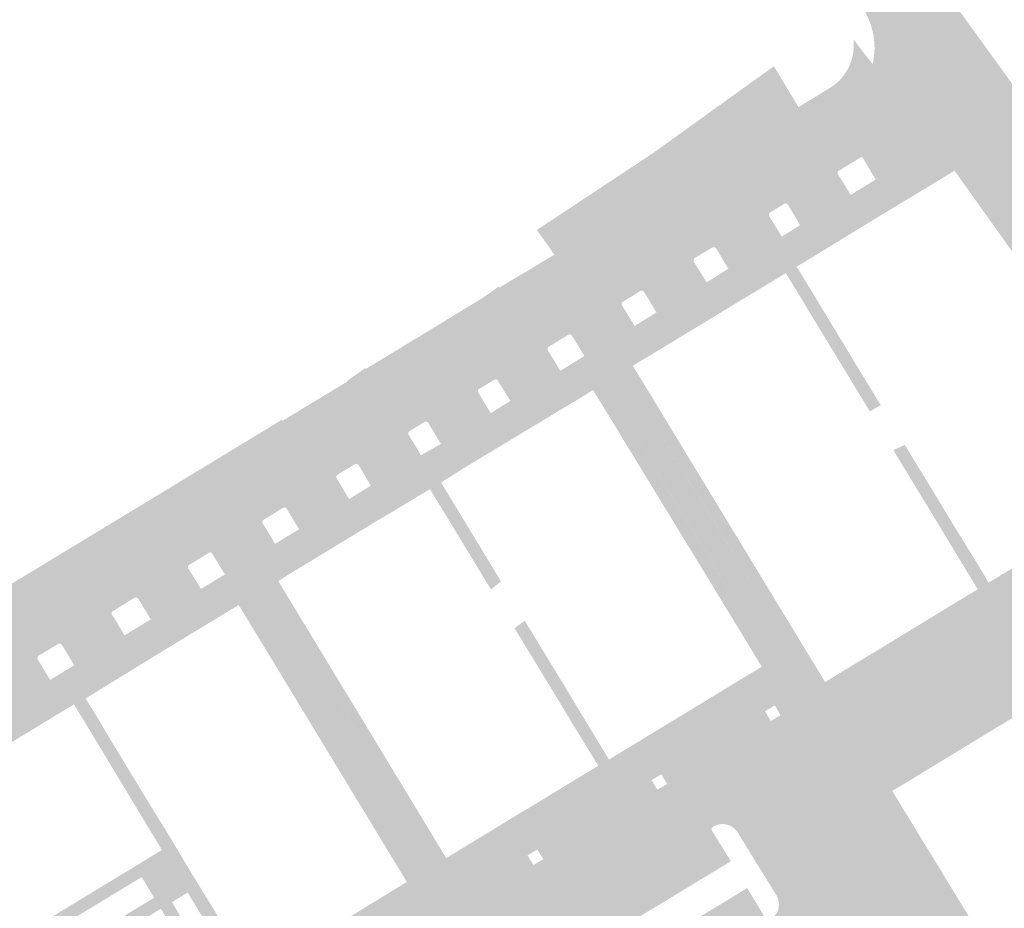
# Model space of a CAD drawing. Header units: inches. Extents: x 83221 to 84763, y 445855 to 447258.
# Tile 15 of 58: x 83395 to 83511, y 446585 to 446690. Entities that reach past the tile are written whole.
import ezdxf

# ---------------------------------------------------------------- set-up
doc = ezdxf.new("R2010")
doc.units = ezdxf.units.IN
doc.header["$MEASUREMENT"] = 0

msp = doc.modelspace()

# ---------------------------------------------------------------- hatches: boundary and pattern name
for points in [[(83503.44, 446693.86), (83514.7, 446678.3), (83528.99, 446658.27), (83531.68, 446654.5), (83534.24, 446650.91), (83537.72, 446646.03), (83545.29, 446635.42), (83543.2, 446634.06), (83524.71, 446659.97), (83502.71, 446690.63), (83465.41, 446742.79), (83465.25, 446743.05), (83464.91, 446743.54), (83464.6, 446744.05), (83464.33, 446744.59), (83464.1, 446745.14), (83463.91, 446745.7), (83463.77, 446746.28), (83463.73, 446746.67), (83463.71, 446747.06), (83463.72, 446747.45), (83463.74, 446747.84), (83463.78, 446748.22), (83463.84, 446748.61), (83466.98, 446750.87), (83466.7, 446750.49), (83466.46, 446750.08), (83466.25, 446749.66), (83466.09, 446749.22), (83465.96, 446748.77), (83465.87, 446748.3), (83465.82, 446747.83), (83465.82, 446747.36), (83465.85, 446746.89), (83465.93, 446746.42), (83466.05, 446745.97), (83466.21, 446745.52), (83466.41, 446745.09), (83466.65, 446744.68), (83466.92, 446744.3), (83467.15, 446744.49), (83467.62, 446743.81), (83467.74, 446743.89), (83497.03, 446702.73), (83503.6, 446693.98), (83503.44, 446693.86), (83503.44, 446693.86)], [(83502.71, 446690.63), (83524.71, 446659.97), (83543.2, 446634.06), (83534.36, 446628.3), (83532.66, 446631.8), (83532.91, 446632.32), (83533.12, 446632.85), (83533.27, 446633.41), (83533.35, 446633.88), (83533.39, 446634.35), (83533.39, 446634.83), (83533.35, 446635.31), (83533.27, 446635.78), (83533.15, 446636.24), (83532.99, 446636.69), (83532.8, 446637.13), (83532.56, 446637.54), (83532.3, 446637.94), (83506.68, 446673.77), (83505.52, 446675.41), (83505.3, 446675.74), (83505.05, 446676.05), (83504.78, 446676.34), (83504.48, 446676.6), (83504.16, 446676.83), (83503.82, 446677.04), (83503.46, 446677.21), (83503.08, 446677.35), (83502.7, 446677.46), (83502.33, 446677.52), (83501.96, 446677.56), (83501.59, 446677.56), (83501.21, 446677.54), (83500.84, 446677.48), (83500.48, 446677.95), (83495.37, 446684.6), (83495.41, 446684.76), (83495.44, 446684.93), (83495.47, 446685.1), (83495.56, 446685.79), (83495.6, 446686.49), (83495.57, 446687.19), (83495.49, 446687.88), (83495.35, 446688.57), (83495.16, 446689.24), (83494.91, 446689.89), (83494.61, 446690.52), (83494.26, 446691.13), (83493.38, 446692.38), (83491.18, 446695.34), (83460.06, 446738.84), (83458.99, 446740.3), (83458.13, 446741.53), (83457.9, 446741.85), (83457.64, 446742.15), (83457.37, 446742.43), (83457.05, 446742.72), (83456.7, 446742.99), (83456.34, 446743.24), (83459.37, 446745.41), (83462.25, 446747.47), (83462.27, 446747.49), (83463.84, 446748.61), (83463.78, 446748.22), (83463.74, 446747.84), (83463.72, 446747.45), (83463.71, 446747.06), (83463.73, 446746.67), (83463.77, 446746.28), (83463.91, 446745.7), (83464.1, 446745.14), (83464.33, 446744.59), (83464.6, 446744.05), (83464.91, 446743.54), (83465.25, 446743.05), (83465.41, 446742.79), (83502.71, 446690.63), (83502.71, 446690.63)], [(83490.95, 446678.93), (83459.46, 446659.85), (83459.29, 446659.76), (83457.88, 446662.14), (83486.64, 446679.54), (83488.47, 446680.64), (83490.78, 446682.09), (83491.18, 446682.42), (83491.56, 446682.78), (83491.9, 446683.18), (83492.2, 446683.6), (83492.47, 446684.05), (83492.69, 446684.53), (83492.87, 446685.02), (83493.01, 446685.52), (83493.1, 446686.03), (83493.15, 446686.55), (83493.15, 446686.87), (83493.14, 446687.19), (83493.12, 446687.51), (83495.37, 446684.6), (83495.17, 446683.9), (83494.92, 446683.23), (83494.61, 446682.57), (83494.24, 446681.95), (83493.82, 446681.36), (83493.36, 446680.81), (83492.85, 446680.3), (83492.29, 446679.83), (83490.95, 446678.93), (83490.95, 446678.93)], [(83486.64, 446679.54), (83457.88, 446662.14), (83455.82, 446665.06), (83469.35, 446674.01), (83483.74, 446684.35), (83486.64, 446679.54), (83486.64, 446679.54)], [(83485, 446668.17), (83483.25, 446667.09), (83476.52, 446663.02), (83474.4, 446661.74), (83468.06, 446657.89), (83465.92, 446656.58), (83462.43, 446654.46), (83459.9, 446658.73), (83459.29, 446659.76), (83459.46, 446659.85), (83490.95, 446678.93), (83492.29, 446679.83), (83492.85, 446680.3), (83493.36, 446680.81), (83493.82, 446681.36), (83494.24, 446681.95), (83494.61, 446682.57), (83494.92, 446683.23), (83495.17, 446683.9), (83495.37, 446684.6), (83500.48, 446677.95), (83500.84, 446677.48), (83500.56, 446677.41), (83500.29, 446677.33), (83500.02, 446677.23), (83499.76, 446677.11), (83499.51, 446676.98), (83499.27, 446676.83), (83494.12, 446673.71), (83491.32, 446671.99), (83485, 446668.17), (83485, 446668.17)], [(83482.48, 446658.36), (83476.15, 446654.52), (83468.71, 446650.01), (83467.13, 446649.05), (83466.15, 446648.45), (83466.04, 446648.38), (83464.73, 446650.59), (83467.96, 446652.53), (83467.34, 446653.74), (83469.9, 446655.34), (83470.58, 446654.16), (83476.5, 446657.74), (83475.82, 446658.88), (83478.38, 446660.49), (83479.09, 446659.33), (83481.27, 446660.67), (83478.96, 446664.36), (83481.3, 446665.78), (83483.59, 446662.07), (83485.35, 446663.12), (83484.67, 446664.27), (83486.84, 446665.63), (83487.56, 446664.46), (83493.49, 446668.08), (83492.8, 446669.19), (83495.74, 446671.01), (83494.52, 446673.05), (83494.12, 446673.71), (83499.27, 446676.83), (83499.51, 446676.98), (83499.76, 446677.11), (83500.02, 446677.23), (83500.29, 446677.33), (83500.56, 446677.41), (83500.84, 446677.48), (83501.4, 446676.75), (83502.35, 446675.51), (83505.02, 446672.05), (83503.4, 446671.05), (83495.93, 446666.54), (83488.41, 446661.93), (83486.42, 446660.74), (83485.15, 446659.97), (83482.48, 446658.36), (83482.48, 446658.36)], [(83506.68, 446673.77), (83532.3, 446637.94), (83532.56, 446637.54), (83532.8, 446637.13), (83532.99, 446636.69), (83533.15, 446636.24), (83533.27, 446635.78), (83533.35, 446635.31), (83533.39, 446634.83), (83533.39, 446634.35), (83533.35, 446633.88), (83533.27, 446633.41), (83533.12, 446632.85), (83532.91, 446632.32), (83532.66, 446631.8), (83530.41, 446636.43), (83505.02, 446672.05), (83502.35, 446675.51), (83501.4, 446676.75), (83500.84, 446677.48), (83501.21, 446677.54), (83501.59, 446677.56), (83501.96, 446677.56), (83502.33, 446677.52), (83502.7, 446677.46), (83503.08, 446677.35), (83503.46, 446677.21), (83503.82, 446677.04), (83504.16, 446676.83), (83504.48, 446676.6), (83504.78, 446676.34), (83505.05, 446676.05), (83505.3, 446675.74), (83505.52, 446675.41), (83506.68, 446673.77), (83506.68, 446673.77)], [(83492.8, 446669.19), (83493.49, 446668.08), (83487.56, 446664.46), (83486.84, 446665.63), (83485.45, 446667.93), (83485.43, 446667.96), (83485.42, 446667.99), (83485.4, 446668.02), (83485.38, 446668.05), (83485.35, 446668.07), (83485.33, 446668.1), (83485.3, 446668.12), (83485.27, 446668.14), (83485.24, 446668.15), (83485.21, 446668.16), (83485.17, 446668.17), (83485.14, 446668.18), (83485.1, 446668.18), (83485.07, 446668.18), (83485.03, 446668.18), (83485, 446668.17), (83491.32, 446671.99), (83491.3, 446671.97), (83491.29, 446671.94), (83491.27, 446671.92), (83491.26, 446671.89), (83491.25, 446671.86), (83491.25, 446671.83), (83491.24, 446671.8), (83491.24, 446671.77), (83491.24, 446671.74), (83491.24, 446671.72), (83491.25, 446671.69), (83491.26, 446671.66), (83491.27, 446671.63), (83491.28, 446671.6), (83491.3, 446671.58), (83491.32, 446671.56), (83491.34, 446671.53), (83491.36, 446671.51), (83492.8, 446669.19), (83492.8, 446669.19)], [(83483.27, 446666.58), (83484.67, 446664.27), (83485.35, 446663.12), (83483.59, 446662.07), (83481.3, 446665.78), (83478.96, 446664.36), (83481.27, 446660.67), (83479.09, 446659.33), (83478.38, 446660.49), (83477.01, 446662.76), (83477, 446662.79), (83476.98, 446662.82), (83476.97, 446662.85), (83476.95, 446662.88), (83476.92, 446662.9), (83476.9, 446662.93), (83476.87, 446662.95), (83476.85, 446662.97), (83476.82, 446662.99), (83476.79, 446663), (83476.75, 446663.01), (83476.72, 446663.02), (83476.69, 446663.03), (83476.65, 446663.03), (83476.62, 446663.03), (83476.59, 446663.03), (83476.55, 446663.02), (83476.52, 446663.02), (83483.25, 446667.09), (83483.23, 446667.07), (83483.21, 446667.04), (83483.2, 446667.01), (83483.18, 446666.99), (83483.17, 446666.96), (83483.17, 446666.93), (83483.16, 446666.89), (83483.16, 446666.86), (83483.16, 446666.83), (83483.16, 446666.8), (83483.17, 446666.77), (83483.17, 446666.74), (83483.18, 446666.71), (83483.2, 446666.68), (83483.21, 446666.65), (83483.23, 446666.63), (83483.25, 446666.6), (83483.27, 446666.58), (83483.27, 446666.58)], [(83437.54, 446648.5), (83437.5, 446648.49), (83437.47, 446648.46), (83437.43, 446648.44), (83437.4, 446648.41), (83437.38, 446648.38), (83437.35, 446648.35), (83437.33, 446648.32), (83437.31, 446648.28), (83437.29, 446648.24), (83437.28, 446648.2), (83437.27, 446648.16), (83437.26, 446648.12), (83437.26, 446648.08), (83437.26, 446648.04), (83437.27, 446648), (83437.27, 446647.96), (83437.28, 446647.92), (83437.3, 446647.88), (83437.32, 446647.85), (83437.34, 446647.81), (83437.66, 446647.22), (83437.68, 446647.19), (83437.69, 446647.15), (83437.7, 446647.1), (83437.71, 446647.06), (83437.72, 446647.02), (83437.72, 446646.97), (83437.72, 446646.93), (83437.71, 446646.89), (83437.7, 446646.85), (83437.69, 446646.8), (83437.67, 446646.76), (83437.65, 446646.73), (83437.63, 446646.69), (83437.6, 446646.65), (83437.58, 446646.62), (83437.54, 446646.59), (83437.51, 446646.56), (83437.47, 446646.54), (83416.32, 446633.7), (83414.91, 446636.09), (83425.78, 446642.69), (83425.85, 446642.57), (83433.51, 446647.21), (83433.47, 446647.27), (83435.6, 446648.79), (83435.66, 446648.67), (83449.31, 446656.97), (83451.32, 446658.39), (83451.39, 446658.26), (83457.88, 446662.14), (83459.29, 446659.76), (83451.09, 446654.85), (83451.05, 446654.84), (83451.02, 446654.83), (83450.99, 446654.82), (83450.95, 446654.82), (83450.92, 446654.82), (83450.88, 446654.82), (83450.85, 446654.83), (83450.81, 446654.83), (83450.78, 446654.84), (83450.75, 446654.86), (83450.72, 446654.87), (83450.69, 446654.89), (83450.66, 446654.91), (83450.63, 446654.94), (83450.61, 446654.96), (83450.59, 446654.99), (83450.57, 446655.02), (83450.55, 446655.05), (83450.23, 446655.65), (83450.2, 446655.69), (83450.16, 446655.73), (83450.12, 446655.76), (83450.08, 446655.79), (83450.04, 446655.81), (83449.99, 446655.83), (83449.94, 446655.85), (83449.89, 446655.86), (83449.84, 446655.87), (83449.79, 446655.87), (83449.74, 446655.87), (83449.69, 446655.86), (83449.64, 446655.85), (83449.59, 446655.83), (83449.55, 446655.81), (83449.5, 446655.79), (83437.54, 446648.5), (83437.54, 446648.5)], [(83475.82, 446658.88), (83476.5, 446657.74), (83470.58, 446654.16), (83469.9, 446655.34), (83468.52, 446657.64), (83468.51, 446657.67), (83468.49, 446657.69), (83468.48, 446657.72), (83468.46, 446657.75), (83468.44, 446657.77), (83468.42, 446657.8), (83468.39, 446657.82), (83468.37, 446657.84), (83468.34, 446657.85), (83468.31, 446657.87), (83468.28, 446657.88), (83468.25, 446657.89), (83468.22, 446657.89), (83468.19, 446657.9), (83468.16, 446657.9), (83468.12, 446657.9), (83468.09, 446657.89), (83468.06, 446657.89), (83474.4, 446661.74), (83474.38, 446661.71), (83474.36, 446661.69), (83474.34, 446661.66), (83474.32, 446661.63), (83474.31, 446661.6), (83474.3, 446661.56), (83474.29, 446661.53), (83474.28, 446661.5), (83474.28, 446661.46), (83474.28, 446661.43), (83474.28, 446661.39), (83474.29, 446661.36), (83474.3, 446661.33), (83474.31, 446661.3), (83474.33, 446661.26), (83474.35, 446661.24), (83474.37, 446661.21), (83474.39, 446661.18), (83475.82, 446658.88), (83475.82, 446658.88)], [(83490.73, 446653.63), (83492.15, 446651.3), (83493.56, 446648.97), (83494.92, 446646.73), (83496.33, 446644.41), (83495.04, 446643.68), (83492.23, 446648.31), (83490.85, 446650.58), (83489.46, 446652.86), (83488.08, 446655.14), (83485.15, 446659.97), (83486.42, 446660.74), (83488.35, 446657.58), (83490.73, 446653.63), (83490.73, 446653.63)], [(83448.98, 446646.3), (83442.62, 446642.46), (83440.77, 446641.32), (83434.4, 446637.47), (83432.32, 446636.21), (83425.94, 446632.33), (83423.59, 446630.88), (83419.46, 446628.38), (83416.32, 446633.7), (83437.47, 446646.54), (83451.09, 446654.85), (83459.29, 446659.76), (83459.9, 446658.73), (83462.43, 446654.46), (83459.57, 446652.73), (83457.17, 446651.28), (83450.86, 446647.44), (83448.98, 446646.3), (83448.98, 446646.3)], [(83467.34, 446653.74), (83467.96, 446652.53), (83464.73, 446650.59), (83462.14, 446649.03), (83461.42, 446650.21), (83460.02, 446652.49), (83460.01, 446652.52), (83460, 446652.55), (83459.98, 446652.58), (83459.96, 446652.6), (83459.94, 446652.63), (83459.92, 446652.65), (83459.9, 446652.67), (83459.87, 446652.68), (83459.85, 446652.7), (83459.82, 446652.71), (83459.79, 446652.72), (83459.76, 446652.73), (83459.73, 446652.74), (83459.7, 446652.74), (83459.67, 446652.74), (83459.63, 446652.74), (83459.6, 446652.73), (83459.57, 446652.73), (83462.43, 446654.46), (83465.92, 446656.58), (83465.9, 446656.55), (83465.88, 446656.53), (83465.86, 446656.5), (83465.85, 446656.47), (83465.84, 446656.44), (83465.83, 446656.41), (83465.82, 446656.38), (83465.82, 446656.35), (83465.82, 446656.32), (83465.82, 446656.29), (83465.82, 446656.26), (83465.83, 446656.23), (83465.84, 446656.2), (83465.85, 446656.17), (83465.86, 446656.14), (83465.88, 446656.12), (83465.9, 446656.09), (83465.92, 446656.07), (83467.34, 446653.74), (83467.34, 446653.74)], [(83451.09, 446654.85), (83437.47, 446646.54), (83437.51, 446646.56), (83437.54, 446646.59), (83437.58, 446646.62), (83437.6, 446646.65), (83437.63, 446646.69), (83437.65, 446646.73), (83437.67, 446646.76), (83437.69, 446646.8), (83437.7, 446646.85), (83437.71, 446646.89), (83437.72, 446646.93), (83437.72, 446646.97), (83437.72, 446647.02), (83437.71, 446647.06), (83437.7, 446647.1), (83437.69, 446647.15), (83437.68, 446647.19), (83437.66, 446647.22), (83437.34, 446647.81), (83437.32, 446647.85), (83437.3, 446647.88), (83437.28, 446647.92), (83437.27, 446647.96), (83437.27, 446648), (83437.26, 446648.04), (83437.26, 446648.08), (83437.26, 446648.12), (83437.27, 446648.16), (83437.28, 446648.2), (83437.29, 446648.24), (83437.31, 446648.28), (83437.33, 446648.32), (83437.35, 446648.35), (83437.38, 446648.38), (83437.4, 446648.41), (83437.43, 446648.44), (83437.47, 446648.46), (83437.5, 446648.49), (83437.54, 446648.5), (83449.5, 446655.79), (83449.55, 446655.81), (83449.59, 446655.83), (83449.64, 446655.85), (83449.69, 446655.86), (83449.74, 446655.87), (83449.79, 446655.87), (83449.84, 446655.87), (83449.89, 446655.86), (83449.94, 446655.85), (83449.99, 446655.83), (83450.04, 446655.81), (83450.08, 446655.79), (83450.12, 446655.76), (83450.16, 446655.73), (83450.2, 446655.69), (83450.23, 446655.65), (83450.55, 446655.05), (83450.57, 446655.02), (83450.59, 446654.99), (83450.61, 446654.96), (83450.63, 446654.94), (83450.66, 446654.91), (83450.69, 446654.89), (83450.72, 446654.87), (83450.75, 446654.86), (83450.78, 446654.84), (83450.81, 446654.83), (83450.85, 446654.83), (83450.88, 446654.82), (83450.92, 446654.82), (83450.95, 446654.82), (83450.99, 446654.82), (83451.02, 446654.83), (83451.05, 446654.84), (83451.09, 446654.85), (83451.09, 446654.85)], [(83458.59, 446648.46), (83459.3, 446647.29), (83453.41, 446643.73), (83452.69, 446644.91), (83451.3, 446647.16), (83451.29, 446647.19), (83451.28, 446647.22), (83451.27, 446647.25), (83451.26, 446647.28), (83451.24, 446647.31), (83451.22, 446647.33), (83451.19, 446647.36), (83451.17, 446647.38), (83451.14, 446647.4), (83451.12, 446647.41), (83451.09, 446647.43), (83451.06, 446647.44), (83451.02, 446647.44), (83450.99, 446647.45), (83450.96, 446647.45), (83450.93, 446647.45), (83450.9, 446647.45), (83450.86, 446647.44), (83457.17, 446651.28), (83457.15, 446651.25), (83457.14, 446651.22), (83457.12, 446651.2), (83457.11, 446651.17), (83457.09, 446651.14), (83457.09, 446651.11), (83457.08, 446651.08), (83457.08, 446651.05), (83457.07, 446651.02), (83457.08, 446650.98), (83457.08, 446650.95), (83457.09, 446650.92), (83457.1, 446650.89), (83457.11, 446650.86), (83457.12, 446650.83), (83457.14, 446650.81), (83457.16, 446650.78), (83457.18, 446650.76), (83458.59, 446648.46), (83458.59, 446648.46)], [(83447.1, 446636.92), (83444.57, 446635.32), (83444.53, 446635.3), (83443.22, 446634.52), (83441.22, 446633.31), (83435.95, 446630.15), (83426.83, 446624.61), (83425.35, 446623.68), (83423.07, 446622.3), (83423.05, 446622.29), (83422.76, 446622.78), (83421.74, 446624.52), (83425.67, 446626.91), (83424.97, 446628.07), (83427.8, 446629.79), (83428.51, 446628.64), (83434.39, 446632.2), (83433.69, 446633.35), (83436.26, 446634.93), (83436.93, 446633.71), (83442.86, 446637.33), (83442.16, 446638.51), (83444.52, 446639.85), (83445.18, 446638.76), (83451.07, 446642.32), (83450.38, 446643.47), (83452.69, 446644.91), (83453.41, 446643.73), (83459.3, 446647.29), (83458.59, 446648.46), (83461.42, 446650.21), (83462.14, 446649.03), (83464.73, 446650.59), (83466.04, 446648.38), (83464.74, 446647.6), (83462.44, 446646.2), (83461, 446645.3), (83453.56, 446640.82), (83451.85, 446639.79), (83447.1, 446636.92), (83447.1, 446636.92)], [(83467.13, 446649.05), (83477.1, 446632.64), (83476.31, 446632.18), (83467.92, 446645.99), (83464.83, 446644.14), (83473.19, 446630.37), (83472.38, 446629.9), (83462.44, 446646.2), (83464.74, 446647.6), (83466.04, 446648.38), (83466.15, 446648.45), (83467.13, 446649.05)], [(83450.38, 446643.47), (83451.07, 446642.32), (83445.18, 446638.76), (83444.52, 446639.85), (83443.09, 446642.21), (83443.07, 446642.24), (83443.06, 446642.27), (83443.04, 446642.3), (83443.03, 446642.33), (83443, 446642.35), (83442.98, 446642.37), (83442.96, 446642.4), (83442.93, 446642.41), (83442.9, 446642.43), (83442.87, 446642.44), (83442.84, 446642.46), (83442.81, 446642.46), (83442.78, 446642.47), (83442.75, 446642.47), (83442.72, 446642.47), (83442.68, 446642.47), (83442.65, 446642.47), (83442.62, 446642.46), (83448.98, 446646.3), (83448.96, 446646.28), (83448.94, 446646.25), (83448.93, 446646.22), (83448.91, 446646.2), (83448.9, 446646.17), (83448.89, 446646.14), (83448.88, 446646.11), (83448.88, 446646.08), (83448.88, 446646.04), (83448.88, 446646.01), (83448.88, 446645.98), (83448.89, 446645.95), (83448.9, 446645.92), (83448.91, 446645.89), (83448.92, 446645.87), (83448.94, 446645.84), (83448.96, 446645.81), (83448.98, 446645.79), (83450.38, 446643.47), (83450.38, 446643.47)], [(83467.92, 446645.99), (83476.31, 446632.18), (83475.92, 446631.96), (83467.77, 446645.36), (83465.46, 446643.98), (83473.58, 446630.59), (83473.19, 446630.37), (83464.83, 446644.14), (83467.92, 446645.99)], [(83467.77, 446645.36), (83484, 446618.65), (83481.68, 446617.26), (83465.46, 446643.98), (83467.77, 446645.36), (83467.77, 446645.36)], [(83442.16, 446638.51), (83442.86, 446637.33), (83436.93, 446633.71), (83436.26, 446634.93), (83434.88, 446637.23), (83434.87, 446637.26), (83434.85, 446637.29), (83434.83, 446637.32), (83434.82, 446637.35), (83434.79, 446637.37), (83434.77, 446637.39), (83434.74, 446637.41), (83434.72, 446637.43), (83434.69, 446637.45), (83434.66, 446637.46), (83434.63, 446637.48), (83434.6, 446637.48), (83434.56, 446637.49), (83434.53, 446637.49), (83434.5, 446637.49), (83434.46, 446637.49), (83434.43, 446637.48), (83434.4, 446637.47), (83440.77, 446641.32), (83440.75, 446641.29), (83440.73, 446641.27), (83440.72, 446641.24), (83440.7, 446641.21), (83440.69, 446641.18), (83440.68, 446641.15), (83440.68, 446641.12), (83440.67, 446641.09), (83440.67, 446641.06), (83440.68, 446641.03), (83440.68, 446640.99), (83440.69, 446640.96), (83440.7, 446640.93), (83440.71, 446640.91), (83440.73, 446640.88), (83440.75, 446640.85), (83440.77, 446640.83), (83440.79, 446640.8), (83442.16, 446638.51), (83442.16, 446638.51)], [(83503.35, 446632.85), (83504.75, 446630.53), (83507.65, 446625.84), (83509.03, 446623.49), (83507.77, 446622.72), (83506.34, 446625.05), (83503.43, 446629.86), (83502.07, 446632.12), (83500.67, 446634.41), (83497.81, 446639.12), (83499.17, 446639.72), (83500.52, 446637.5), (83501.94, 446635.17), (83503.35, 446632.85), (83503.35, 446632.85)], [(83416.32, 446633.7), (83401.13, 446624.48), (83401.1, 446624.47), (83401.06, 446624.45), (83401.02, 446624.44), (83400.98, 446624.43), (83400.94, 446624.43), (83400.89, 446624.43), (83400.85, 446624.43), (83400.81, 446624.44), (83400.77, 446624.45), (83400.73, 446624.46), (83400.69, 446624.48), (83400.66, 446624.5), (83400.62, 446624.52), (83400.59, 446624.55), (83400.56, 446624.57), (83400.53, 446624.61), (83400.51, 446624.64), (83400.49, 446624.67), (83400.09, 446625.23), (83400.07, 446625.26), (83400.05, 446625.3), (83400.02, 446625.33), (83400, 446625.36), (83399.96, 446625.38), (83399.93, 446625.41), (83399.9, 446625.43), (83399.86, 446625.45), (83399.82, 446625.46), (83399.78, 446625.47), (83399.74, 446625.48), (83399.7, 446625.49), (83399.66, 446625.49), (83399.62, 446625.49), (83399.58, 446625.48), (83399.54, 446625.48), (83399.5, 446625.46), (83399.46, 446625.45), (83399.43, 446625.43), (83399.39, 446625.41), (83387.4, 446618.15), (83387.37, 446618.13), (83387.33, 446618.1), (83387.3, 446618.07), (83387.28, 446618.03), (83387.25, 446618), (83387.23, 446617.96), (83387.21, 446617.92), (83387.2, 446617.87), (83387.19, 446617.83), (83387.18, 446617.79), (83387.18, 446617.74), (83387.18, 446617.7), (83387.19, 446617.66), (83387.2, 446617.61), (83387.21, 446617.57), (83387.23, 446617.53), (83387.25, 446617.49), (83387.27, 446617.45), (83387.63, 446616.86), (83387.63, 446616.78), (83387.63, 446616.69), (83387.61, 446616.6), (83387.59, 446616.52), (83387.57, 446616.43), (83387.53, 446616.35), (83387.49, 446616.28), (83387.44, 446616.21), (83381.08, 446612.33), (83381.04, 446612.31), (83381, 446612.3), (83380.96, 446612.28), (83380.91, 446612.28), (83380.87, 446612.27), (83380.83, 446612.27), (83380.78, 446612.28), (83380.74, 446612.28), (83380.7, 446612.29), (83380.66, 446612.31), (83380.62, 446612.33), (83380.58, 446612.35), (83380.54, 446612.37), (83380.51, 446612.4), (83380.48, 446612.43), (83380.45, 446612.46), (83380.42, 446612.49), (83380.4, 446612.53), (83380.08, 446613.05), (83380.06, 446613.09), (83380.03, 446613.13), (83380, 446613.16), (83379.97, 446613.19), (83379.93, 446613.22), (83379.9, 446613.24), (83379.86, 446613.26), (83379.81, 446613.28), (83379.77, 446613.3), (83379.73, 446613.31), (83379.68, 446613.31), (83379.64, 446613.31), (83379.59, 446613.31), (83379.55, 446613.3), (83379.51, 446613.29), (83379.46, 446613.28), (83379.42, 446613.26), (83379.38, 446613.24), (83368.15, 446606.43), (83367.38, 446605.91), (83367.35, 446605.89), (83367.31, 446605.88), (83367.28, 446605.86), (83367.25, 446605.83), (83367.22, 446605.81), (83367.2, 446605.78), (83367.18, 446605.75), (83367.16, 446605.72), (83367.14, 446605.68), (83367.13, 446605.65), (83367.11, 446605.61), (83367.11, 446605.58), (83367.1, 446605.54), (83367.1, 446605.5), (83367.1, 446605.46), (83367.11, 446605.42), (83367.11, 446605.39), (83367.13, 446605.35), (83367.14, 446605.32), (83367.16, 446605.28), (83367.18, 446605.25), (83367.2, 446605.22), (83367.54, 446604.71), (83367.56, 446604.68), (83367.58, 446604.64), (83367.6, 446604.6), (83367.61, 446604.55), (83367.61, 446604.51), (83367.62, 446604.47), (83367.62, 446604.43), (83367.61, 446604.38), (83367.61, 446604.34), (83367.6, 446604.3), (83367.58, 446604.26), (83367.56, 446604.22), (83367.54, 446604.18), (83367.52, 446604.15), (83367.49, 446604.11), (83367.46, 446604.08), (83367.43, 446604.05), (83367.4, 446604.03), (83367.25, 446603.94), (83367.1, 446603.85), (83366.95, 446603.76), (83366.8, 446603.68), (83366.65, 446603.6), (83366.5, 446603.52), (83365.79, 446603.2), (83365.05, 446602.94), (83364.3, 446602.74), (83363.54, 446602.59), (83362.76, 446602.51), (83361.94, 446602.5), (83361.12, 446602.55), (83360.31, 446602.67), (83359.51, 446602.85), (83358.73, 446603.11), (83357.97, 446603.42), (83357.85, 446603.58), (83359.77, 446605.07), (83361.66, 446606.35), (83363.74, 446607.76), (83363.83, 446607.63), (83364.93, 446606.16), (83366.96, 446606.99), (83377.69, 446613.5), (83414.91, 446636.09), (83416.32, 446633.7), (83416.32, 446633.7)], [(83433.69, 446633.35), (83434.39, 446632.2), (83428.51, 446628.64), (83427.8, 446629.79), (83426.42, 446632.08), (83426.41, 446632.11), (83426.39, 446632.14), (83426.37, 446632.17), (83426.36, 446632.2), (83426.33, 446632.23), (83426.31, 446632.25), (83426.28, 446632.27), (83426.26, 446632.29), (83426.23, 446632.31), (83426.2, 446632.32), (83426.17, 446632.33), (83426.13, 446632.34), (83426.1, 446632.34), (83426.07, 446632.35), (83426.03, 446632.35), (83426, 446632.34), (83425.97, 446632.34), (83425.94, 446632.33), (83432.32, 446636.21), (83432.29, 446636.18), (83432.27, 446636.16), (83432.25, 446636.13), (83432.24, 446636.1), (83432.22, 446636.07), (83432.21, 446636.04), (83432.21, 446636.01), (83432.2, 446635.98), (83432.2, 446635.94), (83432.2, 446635.91), (83432.2, 446635.88), (83432.21, 446635.84), (83432.22, 446635.81), (83432.23, 446635.78), (83432.25, 446635.75), (83432.26, 446635.72), (83432.28, 446635.7), (83432.31, 446635.67), (83433.69, 446633.35), (83433.69, 446633.35)], [(83525.38, 446628.63), (83496.64, 446611.2), (83497.33, 446610.07), (83497.35, 446610.03), (83497.37, 446609.98), (83497.38, 446609.93), (83497.39, 446609.89), (83497.4, 446609.84), (83497.4, 446609.79), (83497.39, 446609.74), (83497.38, 446609.69), (83497.37, 446609.65), (83497.35, 446609.6), (83497.33, 446609.56), (83497.3, 446609.52), (83497.27, 446609.48), (83497.24, 446609.44), (83497.2, 446609.41), (83497.16, 446609.38), (83492.86, 446606.77), (83489.78, 446611.77), (83491.29, 446612.71), (83498.7, 446617.2), (83499.38, 446617.61), (83504.78, 446620.91), (83505.77, 446621.51), (83507.77, 446622.72), (83509.03, 446623.49), (83511.02, 446624.7), (83517.93, 446628.87), (83518.59, 446629.27), (83526.02, 446633.78), (83530.41, 446636.43), (83532.66, 446631.8), (83532.39, 446631.37), (83532.08, 446630.97), (83531.74, 446630.59), (83531.36, 446630.24), (83530.96, 446629.94), (83530.53, 446629.66), (83526.57, 446627.24), (83526.54, 446627.24), (83526.5, 446627.23), (83526.47, 446627.23), (83526.44, 446627.23), (83526.41, 446627.23), (83526.38, 446627.24), (83526.35, 446627.24), (83526.32, 446627.25), (83526.29, 446627.27), (83526.26, 446627.28), (83526.23, 446627.3), (83526.21, 446627.32), (83526.18, 446627.34), (83526.16, 446627.37), (83526.14, 446627.39), (83526.13, 446627.42), (83526.11, 446627.45), (83526.1, 446627.48), (83525.38, 446628.63), (83525.38, 446628.63)], [(83444.53, 446635.3), (83448.82, 446628.22), (83450.21, 446625.92), (83451.59, 446623.65), (83450.41, 446622.7), (83448.97, 446625.06), (83447.55, 446627.4), (83446.07, 446629.84), (83443.22, 446634.52), (83444.53, 446635.3), (83444.53, 446635.3)], [(83399.48, 446616.3), (83397.1, 446614.87), (83390.74, 446611), (83388.62, 446609.72), (83382.25, 446605.84), (83380.1, 446604.54), (83373.76, 446600.71), (83371.44, 446599.32), (83369.64, 446598.24), (83368.73, 446599.77), (83366.5, 446603.52), (83366.65, 446603.6), (83366.8, 446603.68), (83366.95, 446603.76), (83367.1, 446603.85), (83367.25, 446603.94), (83367.4, 446604.03), (83381.08, 446612.33), (83387.44, 446616.21), (83401.13, 446624.48), (83416.32, 446633.7), (83419.46, 446628.38), (83417.25, 446627.04), (83414.83, 446625.58), (83408.41, 446621.71), (83405.83, 446620.11), (83399.48, 446616.3), (83399.48, 446616.3)], [(83477.1, 446632.64), (83487.07, 446616.24), (83483.37, 446614.18), (83482.32, 446613.59), (83472.38, 446629.9), (83473.19, 446630.37), (83481.52, 446616.63), (83484.62, 446618.5), (83476.31, 446632.18), (83477.1, 446632.64)], [(83476.31, 446632.18), (83484.62, 446618.5), (83481.52, 446616.63), (83473.19, 446630.37), (83473.58, 446630.59), (83481.68, 446617.26), (83484, 446618.65), (83475.92, 446631.96), (83476.31, 446632.18)], [(83535.18, 446624.77), (83505.23, 446606.73), (83498.69, 446602.73), (83497.87, 446602.23), (83497.61, 446602.02), (83497.37, 446601.79), (83497.15, 446601.55), (83496.94, 446601.29), (83496.75, 446601.02), (83496.58, 446600.74), (83492.86, 446606.77), (83497.16, 446609.38), (83526.57, 446627.24), (83530.53, 446629.66), (83530.96, 446629.94), (83531.36, 446630.24), (83531.74, 446630.59), (83532.08, 446630.97), (83532.39, 446631.37), (83532.66, 446631.8), (83534.36, 446628.3), (83535.89, 446625.15), (83535.77, 446625.09), (83535.65, 446625.03), (83535.53, 446624.97), (83535.41, 446624.9), (83535.3, 446624.84), (83535.18, 446624.77), (83535.18, 446624.77)], [(83424.97, 446628.07), (83425.67, 446626.91), (83421.74, 446624.52), (83419.77, 446623.32), (83419.07, 446624.47), (83417.66, 446626.76), (83417.65, 446626.79), (83417.64, 446626.82), (83417.63, 446626.85), (83417.62, 446626.88), (83417.6, 446626.9), (83417.58, 446626.93), (83417.56, 446626.95), (83417.54, 446626.97), (83417.51, 446626.99), (83417.49, 446627.01), (83417.46, 446627.02), (83417.43, 446627.03), (83417.4, 446627.04), (83417.37, 446627.05), (83417.34, 446627.05), (83417.31, 446627.05), (83417.28, 446627.05), (83417.25, 446627.04), (83419.46, 446628.38), (83423.59, 446630.88), (83423.56, 446630.86), (83423.55, 446630.83), (83423.53, 446630.8), (83423.52, 446630.78), (83423.5, 446630.75), (83423.5, 446630.71), (83423.49, 446630.68), (83423.49, 446630.65), (83423.49, 446630.62), (83423.49, 446630.59), (83423.49, 446630.56), (83423.5, 446630.52), (83423.51, 446630.49), (83423.52, 446630.46), (83423.54, 446630.44), (83423.55, 446630.41), (83423.57, 446630.38), (83423.6, 446630.36), (83424.97, 446628.07), (83424.97, 446628.07)], [(83526.57, 446627.24), (83497.16, 446609.38), (83497.2, 446609.41), (83497.24, 446609.44), (83497.27, 446609.48), (83497.3, 446609.52), (83497.33, 446609.56), (83497.35, 446609.6), (83497.37, 446609.65), (83497.38, 446609.69), (83497.39, 446609.74), (83497.4, 446609.79), (83497.4, 446609.84), (83497.39, 446609.89), (83497.38, 446609.93), (83497.37, 446609.98), (83497.35, 446610.03), (83497.33, 446610.07), (83496.64, 446611.2), (83525.38, 446628.63), (83526.1, 446627.48), (83526.11, 446627.45), (83526.13, 446627.42), (83526.14, 446627.39), (83526.16, 446627.37), (83526.18, 446627.34), (83526.21, 446627.32), (83526.23, 446627.3), (83526.26, 446627.28), (83526.29, 446627.27), (83526.32, 446627.25), (83526.35, 446627.24), (83526.38, 446627.24), (83526.41, 446627.23), (83526.44, 446627.23), (83526.47, 446627.23), (83526.5, 446627.23), (83526.54, 446627.24), (83526.57, 446627.24), (83526.57, 446627.24)], [(83401.13, 446624.48), (83387.44, 446616.21), (83387.49, 446616.28), (83387.53, 446616.35), (83387.57, 446616.43), (83387.59, 446616.52), (83387.61, 446616.6), (83387.63, 446616.69), (83387.63, 446616.78), (83387.63, 446616.86), (83387.27, 446617.45), (83387.25, 446617.49), (83387.23, 446617.53), (83387.21, 446617.57), (83387.2, 446617.61), (83387.19, 446617.66), (83387.18, 446617.7), (83387.18, 446617.74), (83387.18, 446617.79), (83387.19, 446617.83), (83387.2, 446617.87), (83387.21, 446617.92), (83387.23, 446617.96), (83387.25, 446618), (83387.28, 446618.03), (83387.3, 446618.07), (83387.33, 446618.1), (83387.37, 446618.13), (83387.4, 446618.15), (83399.39, 446625.41), (83399.43, 446625.43), (83399.46, 446625.45), (83399.5, 446625.46), (83399.54, 446625.48), (83399.58, 446625.48), (83399.62, 446625.49), (83399.66, 446625.49), (83399.7, 446625.49), (83399.74, 446625.48), (83399.78, 446625.47), (83399.82, 446625.46), (83399.86, 446625.45), (83399.9, 446625.43), (83399.93, 446625.41), (83399.96, 446625.38), (83400, 446625.36), (83400.02, 446625.33), (83400.05, 446625.3), (83400.07, 446625.26), (83400.09, 446625.23), (83400.49, 446624.67), (83400.51, 446624.64), (83400.53, 446624.61), (83400.56, 446624.57), (83400.59, 446624.55), (83400.62, 446624.52), (83400.66, 446624.5), (83400.69, 446624.48), (83400.73, 446624.46), (83400.77, 446624.45), (83400.81, 446624.44), (83400.85, 446624.43), (83400.89, 446624.43), (83400.94, 446624.43), (83400.98, 446624.43), (83401.02, 446624.44), (83401.06, 446624.45), (83401.1, 446624.47), (83401.13, 446624.48), (83401.13, 446624.48)], [(83416.24, 446622.76), (83416.92, 446621.61), (83411.03, 446618.02), (83410.33, 446619.17), (83408.93, 446621.47), (83408.92, 446621.5), (83408.91, 446621.53), (83408.89, 446621.56), (83408.87, 446621.59), (83408.84, 446621.62), (83408.82, 446621.64), (83408.79, 446621.67), (83408.76, 446621.68), (83408.73, 446621.7), (83408.69, 446621.71), (83408.66, 446621.72), (83408.62, 446621.73), (83408.59, 446621.74), (83408.55, 446621.74), (83408.52, 446621.73), (83408.48, 446621.73), (83408.45, 446621.72), (83408.41, 446621.71), (83414.83, 446625.58), (83414.81, 446625.56), (83414.79, 446625.53), (83414.77, 446625.5), (83414.76, 446625.47), (83414.74, 446625.44), (83414.74, 446625.41), (83414.73, 446625.38), (83414.72, 446625.35), (83414.72, 446625.32), (83414.72, 446625.28), (83414.73, 446625.25), (83414.73, 446625.22), (83414.74, 446625.19), (83414.76, 446625.16), (83414.77, 446625.13), (83414.79, 446625.1), (83414.81, 446625.08), (83414.83, 446625.05), (83416.24, 446622.76), (83416.24, 446622.76)], [(83519.12, 446611.97), (83518.08, 446611.34), (83516.77, 446610.54), (83506.61, 446604.37), (83499.15, 446599.83), (83497.68, 446598.96), (83496.01, 446597.96), (83495.99, 446598.4), (83496.01, 446598.83), (83496.06, 446599.26), (83496.15, 446599.65), (83496.26, 446600.02), (83496.41, 446600.39), (83496.58, 446600.74), (83496.75, 446601.02), (83496.94, 446601.29), (83497.15, 446601.55), (83497.37, 446601.79), (83497.61, 446602.02), (83497.87, 446602.23), (83498.69, 446602.73), (83505.23, 446606.73), (83535.18, 446624.77), (83535.3, 446624.84), (83535.41, 446624.9), (83535.53, 446624.97), (83535.65, 446625.03), (83535.77, 446625.09), (83535.89, 446625.15), (83537.01, 446622.83), (83535.2, 446621.7), (83527.72, 446617.17), (83519.12, 446611.97), (83519.12, 446611.97)], [(83419.13, 446619.92), (83411.71, 446615.42), (83404.64, 446611.07), (83402.65, 446609.83), (83401.29, 446609.15), (83373.26, 446592.16), (83369.64, 446598.24), (83371.44, 446599.32), (83373.04, 446596.7), (83375.58, 446598.22), (83376.32, 446597.01), (83382.11, 446600.51), (83381.51, 446601.75), (83384.08, 446603.32), (83384.8, 446602.16), (83390.68, 446605.73), (83389.98, 446606.89), (83392.59, 446608.45), (83393.29, 446607.29), (83399.18, 446610.88), (83398.48, 446612.04), (83401.31, 446613.76), (83402.02, 446612.59), (83407.92, 446616.13), (83407.24, 446617.29), (83410.33, 446619.17), (83411.03, 446618.02), (83416.92, 446621.61), (83416.24, 446622.76), (83419.07, 446624.47), (83419.77, 446623.32), (83421.74, 446624.52), (83422.76, 446622.78), (83423.05, 446622.29), (83420.98, 446621.05), (83420.69, 446620.87), (83419.13, 446619.92), (83419.13, 446619.92)], [(83425.35, 446623.68), (83435.25, 446607.36), (83434.47, 446606.89), (83426.14, 446620.64), (83423.04, 446618.77), (83431.39, 446605.02), (83430.6, 446604.54), (83420.69, 446620.87), (83420.98, 446621.05), (83423.05, 446622.29), (83423.07, 446622.3), (83425.35, 446623.68)], [(83426.14, 446620.64), (83434.47, 446606.89), (83434.09, 446606.66), (83425.98, 446620.02), (83423.65, 446618.62), (83431.77, 446605.25), (83431.39, 446605.02), (83423.04, 446618.77), (83426.14, 446620.64)], [(83407.24, 446617.29), (83407.92, 446616.13), (83402.02, 446612.59), (83401.31, 446613.76), (83399.93, 446616.04), (83399.92, 446616.07), (83399.91, 446616.1), (83399.9, 446616.13), (83399.88, 446616.16), (83399.86, 446616.18), (83399.84, 446616.21), (83399.81, 446616.23), (83399.79, 446616.25), (83399.76, 446616.27), (83399.73, 446616.28), (83399.7, 446616.29), (83399.67, 446616.3), (83399.64, 446616.31), (83399.6, 446616.31), (83399.57, 446616.32), (83399.54, 446616.31), (83399.51, 446616.31), (83399.48, 446616.3), (83405.83, 446620.11), (83405.81, 446620.09), (83405.79, 446620.06), (83405.78, 446620.03), (83405.76, 446620), (83405.75, 446619.97), (83405.74, 446619.94), (83405.74, 446619.91), (83405.73, 446619.88), (83405.73, 446619.84), (83405.74, 446619.81), (83405.74, 446619.78), (83405.75, 446619.75), (83405.76, 446619.72), (83405.77, 446619.69), (83405.79, 446619.66), (83405.81, 446619.64), (83405.83, 446619.61), (83405.85, 446619.59), (83407.24, 446617.29), (83407.24, 446617.29)], [(83425.98, 446620.02), (83442.14, 446593.39), (83439.83, 446591.98), (83423.65, 446618.62), (83425.98, 446620.02), (83425.98, 446620.02)], [(83458.59, 446612.1), (83460.01, 446609.76), (83462.91, 446604.96), (83464.32, 446602.64), (83463.05, 446601.91), (83461.62, 446604.25), (83458.78, 446608.93), (83457.34, 446611.31), (83456.01, 446613.49), (83453.19, 446618.13), (83454.4, 446619), (83455.8, 446616.69), (83457.17, 446614.45), (83458.59, 446612.1), (83458.59, 446612.1)], [(83438.62, 446583.36), (83425.19, 446575.2), (83426.27, 446573.43), (83425.75, 446573.11), (83425.48, 446573.56), (83424.33, 446572.86), (83424.6, 446572.41), (83424.21, 446572.18), (83423.13, 446573.94), (83395.04, 446556.91), (83397.23, 446553.27), (83397.25, 446553.25), (83397.26, 446553.22), (83397.26, 446553.19), (83397.27, 446553.17), (83397.27, 446553.14), (83397.27, 446553.11), (83397.27, 446553.08), (83397.27, 446553.05), (83397.26, 446553.03), (83397.25, 446553), (83397.24, 446552.97), (83397.22, 446552.95), (83397.21, 446552.92), (83397.19, 446552.9), (83397.17, 446552.88), (83397.15, 446552.86), (83397.12, 446552.85), (83396.33, 446552.37), (83395.66, 446551.96), (83394.79, 446553.39), (83395.49, 446553.81), (83394.79, 446554.95), (83394.11, 446554.53), (83391.69, 446558.53), (83393.01, 446559.39), (83417.88, 446574.45), (83419.22, 446575.26), (83421.08, 446576.41), (83422.5, 446577.26), (83424.83, 446578.71), (83430.94, 446582.39), (83431.6, 446582.78), (83439, 446587.31), (83440.5, 446588.22), (83443.06, 446589.78), (83443.77, 446590.21), (83445.14, 446591.04), (83446.63, 446591.94), (83454.06, 446596.47), (83454.72, 446596.85), (83461.05, 446600.7), (83463.05, 446601.91), (83464.32, 446602.64), (83466.32, 446603.87), (83472.72, 446607.76), (83473.38, 446608.16), (83480.81, 446612.68), (83482.32, 446613.59), (83483.37, 446614.18), (83487.07, 446616.24), (83489.66, 446611.97), (83484.1, 446608.59), (83483.85, 446609.02), (83482.7, 446608.35), (83482.97, 446607.9), (83480.51, 446606.4), (83479.46, 446608.14), (83448.15, 446589.16), (83449.22, 446587.38), (83441.25, 446582.53), (83440.98, 446582.98), (83439.82, 446582.27), (83440.1, 446581.83), (83439.71, 446581.6), (83438.62, 446583.36)], [(83398.48, 446612.04), (83399.18, 446610.88), (83393.29, 446607.29), (83392.59, 446608.45), (83391.19, 446610.74), (83391.18, 446610.77), (83391.17, 446610.8), (83391.15, 446610.83), (83391.14, 446610.86), (83391.12, 446610.88), (83391.1, 446610.9), (83391.07, 446610.92), (83391.05, 446610.94), (83391.02, 446610.96), (83390.99, 446610.97), (83390.96, 446610.99), (83390.93, 446611), (83390.9, 446611), (83390.87, 446611.01), (83390.84, 446611.01), (83390.81, 446611.01), (83390.78, 446611), (83390.74, 446611), (83397.1, 446614.87), (83397.07, 446614.85), (83397.05, 446614.82), (83397.03, 446614.79), (83397.02, 446614.76), (83397, 446614.73), (83396.99, 446614.7), (83396.98, 446614.67), (83396.98, 446614.64), (83396.98, 446614.61), (83396.98, 446614.57), (83396.98, 446614.54), (83396.99, 446614.51), (83397, 446614.48), (83397.01, 446614.45), (83397.02, 446614.42), (83397.04, 446614.39), (83397.06, 446614.36), (83397.08, 446614.34), (83398.48, 446612.04), (83398.48, 446612.04)], [(83489.47, 446604.72), (83487.39, 446603.45), (83485.57, 446602.36), (83485.42, 446602.26), (83485.27, 446602.18), (83485.1, 446602.1), (83484.93, 446602.04), (83484.75, 446602), (83484.57, 446601.97), (83484.39, 446601.96), (83484.21, 446601.97), (83484.03, 446601.99), (83483.85, 446602.03), (83483.68, 446602.08), (83483.51, 446602.15), (83483.35, 446602.23), (83483.19, 446602.33), (83483.05, 446602.44), (83482.92, 446602.56), (83482.79, 446602.69), (83482.68, 446602.84), (83481.8, 446604.26), (83480.51, 446606.4), (83482.97, 446607.9), (83483.38, 446607.19), (83484.53, 446607.87), (83484.1, 446608.59), (83489.66, 446611.97), (83489.78, 446611.77), (83492.86, 446606.77), (83491.18, 446605.75), (83490.93, 446606.16), (83489.22, 446605.13), (83489.47, 446604.72)], [(83406.93, 446602.78), (83409.76, 446598.1), (83411.15, 446595.85), (83412.54, 446593.59), (83413, 446592.81), (83411.64, 446592), (83407.95, 446598.12), (83406.7, 446600.19), (83402.2, 446607.65), (83401.29, 446609.15), (83402.65, 446609.83), (83404.09, 446607.53), (83405.5, 446605.12), (83406.93, 446602.78), (83406.93, 446602.78)], [(83469.6, 446599.77), (83456.15, 446591.59), (83455.88, 446592.04), (83454.72, 446591.35), (83455, 446590.89), (83449.22, 446587.38), (83448.15, 446589.16), (83479.46, 446608.14), (83480.51, 446606.4), (83470.75, 446600.47), (83470.48, 446600.92), (83469.33, 446600.23), (83469.6, 446599.77)], [(83435.25, 446607.36), (83445.14, 446591.04), (83443.77, 446590.21), (83443.06, 446589.78), (83440.5, 446588.22), (83430.6, 446604.54), (83431.39, 446605.02), (83439.68, 446591.36), (83442.75, 446593.24), (83434.47, 446606.89), (83435.25, 446607.36)], [(83434.47, 446606.89), (83442.75, 446593.24), (83439.68, 446591.36), (83431.39, 446605.02), (83431.77, 446605.25), (83439.83, 446591.98), (83442.14, 446593.39), (83434.09, 446606.66), (83434.47, 446606.89)], [(83476.54, 446594.71), (83452.05, 446579.87), (83451.02, 446579.25), (83448.21, 446583.88), (83449.24, 446584.51), (83450.31, 446585.16), (83481.8, 446604.26), (83482.68, 446602.84), (83482.79, 446602.69), (83482.92, 446602.56), (83483.05, 446602.44), (83483.19, 446602.33), (83483.35, 446602.23), (83483.51, 446602.15), (83483.68, 446602.08), (83483.85, 446602.03), (83484.03, 446601.99), (83484.21, 446601.97), (83484.39, 446601.96), (83484.57, 446601.97), (83484.75, 446602), (83484.93, 446602.04), (83485.1, 446602.1), (83485.27, 446602.18), (83485.42, 446602.26), (83485.57, 446602.36), (83487.39, 446603.45), (83489.47, 446604.72), (83491.18, 446605.75), (83492.86, 446606.77), (83496.58, 446600.74), (83496.41, 446600.39), (83496.26, 446600.02), (83496.15, 446599.65), (83496.06, 446599.26), (83496.01, 446598.83), (83495.99, 446598.4), (83496.01, 446597.96), (83482.11, 446589.78), (83479.47, 446594.08), (83479.36, 446594.23), (83479.24, 446594.37), (83479.11, 446594.5), (83478.97, 446594.62), (83478.82, 446594.72), (83478.65, 446594.81), (83478.49, 446594.89), (83478.31, 446594.95), (83478.13, 446595), (83477.95, 446595.03), (83477.77, 446595.04), (83477.58, 446595.04), (83477.4, 446595.03), (83477.22, 446594.99), (83477.04, 446594.94), (83476.87, 446594.88), (83476.7, 446594.8), (83476.54, 446594.71), (83476.54, 446594.71)], [(83481.8, 446604.26), (83450.34, 446585.18), (83450.39, 446585.33), (83450.39, 446585.46), (83450.34, 446585.57), (83450.25, 446585.65), (83449.22, 446587.38), (83455, 446590.89), (83455.42, 446590.23), (83456.58, 446590.9), (83456.15, 446591.59), (83469.6, 446599.77), (83470.01, 446599.09), (83471.17, 446599.76), (83470.75, 446600.47), (83480.51, 446606.4), (83481.8, 446604.26)], [(83491.18, 446605.75), (83489.47, 446604.72), (83489.22, 446605.13), (83490.93, 446606.16), (83491.18, 446605.75), (83491.18, 446605.75)], [(83488.07, 446576.33), (83489.7, 446573.66), (83488.15, 446572.72), (83487.72, 446573.41), (83486.59, 446572.72), (83487.01, 446572.02), (83485.84, 446571.31), (83484.27, 446573.9), (83484.25, 446573.94), (83484.23, 446573.98), (83484.22, 446574.02), (83484.21, 446574.06), (83484.2, 446574.1), (83484.2, 446574.14), (83484.2, 446574.19), (83484.21, 446574.23), (83484.21, 446574.27), (83484.23, 446574.32), (83484.24, 446574.36), (83484.26, 446574.39), (83484.28, 446574.43), (83484.31, 446574.47), (83484.34, 446574.5), (83484.37, 446574.53), (83484.4, 446574.56), (83484.44, 446574.58), (83487.86, 446576.68), (83489.55, 446577.68), (83502.86, 446585.81), (83496.74, 446595.86), (83496.55, 446596.18), (83496.39, 446596.52), (83496.26, 446596.87), (83496.15, 446597.23), (83496.07, 446597.59), (83496.01, 446597.96), (83497.68, 446598.96), (83506.76, 446584.08), (83503.02, 446581.79), (83502.6, 446582.47), (83501.46, 446581.76), (83501.87, 446581.09), (83491.75, 446574.91), (83490.12, 446577.58), (83488.07, 446576.33)], [(83421.27, 446536.2), (83415.84, 446532.9), (83412.85, 446531.1), (83409.48, 446529.07), (83407.8, 446531.85), (83407.9, 446531.94), (83407.96, 446532.01), (83408.01, 446532.08), (83408.05, 446532.15), (83408.09, 446532.23), (83408.12, 446532.31), (83408.15, 446532.4), (83408.17, 446532.48), (83408.18, 446532.57), (83408.18, 446532.66), (83408.17, 446532.74), (83408.16, 446532.83), (83408.14, 446532.91), (83408.11, 446533), (83408.07, 446533.08), (83408.03, 446533.15), (83407.98, 446533.23), (83407.93, 446533.29), (83407.87, 446533.36), (83407.8, 446533.42), (83407.73, 446533.47), (83407.66, 446533.51), (83407.58, 446533.55), (83407.5, 446533.58), (83407.42, 446533.61), (83407.33, 446533.62), (83407.24, 446533.63), (83407.16, 446533.64), (83407.07, 446533.63), (83406.98, 446533.62), (83406.9, 446533.6), (83406.82, 446533.57), (83406.78, 446533.55), (83405.08, 446536.36), (83405.71, 446536.75), (83435.09, 446554.56), (83436.63, 446555.5), (83456.41, 446567.51), (83457.65, 446568.28), (83483.24, 446583.76), (83483.4, 446583.85), (83483.55, 446583.96), (83483.68, 446584.07), (83483.81, 446584.21), (83483.93, 446584.35), (83484.03, 446584.5), (83484.12, 446584.66), (83484.19, 446584.82), (83484.25, 446585), (83484.29, 446585.17), (83484.32, 446585.35), (83484.33, 446585.54), (83484.33, 446585.72), (83484.31, 446585.9), (83484.27, 446586.08), (83484.22, 446586.25), (83484.16, 446586.42), (83484.08, 446586.59), (83482.11, 446589.78), (83496.01, 446597.96), (83496.07, 446597.59), (83496.15, 446597.23), (83496.26, 446596.87), (83496.39, 446596.52), (83496.55, 446596.18), (83496.74, 446595.86), (83502.86, 446585.81), (83489.55, 446577.68), (83487.86, 446576.68), (83484.44, 446574.58), (83440.86, 446548.16), (83437.79, 446546.27), (83433.46, 446543.67), (83433.21, 446543.5), (83431.53, 446542.47), (83431.26, 446542.33), (83421.27, 446536.2)], [(83476.46, 446594.24), (83478.67, 446590.66), (83453.62, 446575.47), (83451.44, 446579.12), (83451.43, 446579.14), (83451.41, 446579.17), (83451.4, 446579.19), (83451.38, 446579.21), (83451.36, 446579.22), (83451.33, 446579.24), (83451.31, 446579.25), (83451.29, 446579.26), (83451.26, 446579.27), (83451.23, 446579.28), (83451.21, 446579.28), (83451.18, 446579.28), (83451.15, 446579.28), (83451.13, 446579.28), (83451.1, 446579.28), (83451.07, 446579.27), (83451.05, 446579.26), (83451.02, 446579.25), (83452.05, 446579.87), (83476.54, 446594.71), (83476.52, 446594.68), (83476.5, 446594.66), (83476.48, 446594.63), (83476.46, 446594.61), (83476.45, 446594.58), (83476.44, 446594.55), (83476.43, 446594.52), (83476.42, 446594.49), (83476.42, 446594.46), (83476.41, 446594.43), (83476.42, 446594.39), (83476.42, 446594.36), (83476.43, 446594.33), (83476.44, 446594.3), (83476.45, 446594.27), (83476.46, 446594.24), (83476.46, 446594.24)], [(83400.36, 446583.4), (83384.37, 446573.73), (83383.6, 446575.01), (83386.15, 446576.51), (83388.44, 446577.87), (83390.76, 446579.24), (83395.37, 446582.09), (83397.64, 446583.47), (83399.93, 446584.87), (83404.61, 446587.71), (83406.9, 446589.1), (83409.18, 446590.48), (83411.64, 446592), (83413, 446592.81), (83415.37, 446588.85), (83416.74, 446586.63), (83418.12, 446584.39), (83419.56, 446582), (83422.5, 446577.26), (83421.08, 446576.41), (83414.68, 446586.97), (83412.82, 446585.84), (83419.22, 446575.26), (83417.88, 446574.45), (83412.92, 446582.71), (83411.52, 446585.06), (83402.61, 446579.68), (83386.62, 446570.01), (83385.85, 446571.3), (83387.63, 446572.42), (83400.02, 446579.9), (83401.82, 446580.98), (83410.73, 446586.36), (83409.26, 446588.79), (83400.36, 446583.4), (83400.36, 446583.4)], [(83450.31, 446585.16), (83449.24, 446584.51), (83448.21, 446583.88), (83447.85, 446583.66), (83447.28, 446583.32), (83446.65, 446582.94), (83444.6, 446581.69), (83443.57, 446583.37), (83441.89, 446582.35), (83442.93, 446580.67), (83441.23, 446579.63), (83441.2, 446579.62), (83441.16, 446579.62), (83441.13, 446579.62), (83441.1, 446579.62), (83441.06, 446579.62), (83441.03, 446579.63), (83441, 446579.64), (83440.97, 446579.65), (83440.94, 446579.66), (83440.91, 446579.68), (83440.88, 446579.7), (83440.86, 446579.72), (83440.83, 446579.74), (83440.81, 446579.77), (83440.79, 446579.8), (83440.78, 446579.83), (83440.76, 446579.86), (83440.75, 446579.89), (83439.71, 446581.6), (83440.1, 446581.83), (83440.52, 446581.15), (83441.65, 446581.85), (83441.25, 446582.53), (83449.22, 446587.38), (83450.26, 446585.64), (83450.28, 446585.62), (83450.3, 446585.6), (83450.32, 446585.58), (83450.34, 446585.55), (83450.36, 446585.53), (83450.37, 446585.5), (83450.38, 446585.47), (83450.38, 446585.44), (83450.39, 446585.41), (83450.39, 446585.38), (83450.39, 446585.35), (83450.39, 446585.32), (83450.38, 446585.29), (83450.37, 446585.26), (83450.36, 446585.23), (83450.35, 446585.21), (83450.33, 446585.18), (83450.31, 446585.16)], [(83483.24, 446583.76), (83457.65, 446568.28), (83457.66, 446568.3), (83457.68, 446568.32), (83457.69, 446568.34), (83457.71, 446568.36), (83457.72, 446568.39), (83457.73, 446568.41), (83457.73, 446568.44), (83457.74, 446568.46), (83457.74, 446568.49), (83457.74, 446568.51), (83457.74, 446568.54), (83457.73, 446568.57), (83457.73, 446568.59), (83457.72, 446568.62), (83455.54, 446572.29), (83480.6, 446587.5), (83482.8, 446583.85), (83482.83, 446583.82), (83482.85, 446583.8), (83482.88, 446583.78), (83482.91, 446583.76), (83482.94, 446583.75), (83482.97, 446583.74), (83483.01, 446583.73), (83483.04, 446583.72), (83483.08, 446583.72), (83483.11, 446583.72), (83483.14, 446583.73), (83483.18, 446583.73), (83483.21, 446583.74), (83483.24, 446583.76), (83483.24, 446583.76)]]:
    msp.add_hatch(color=256).paths.add_polyline_path(points, flags=0)

doc.saveas('drawing.dxf')
